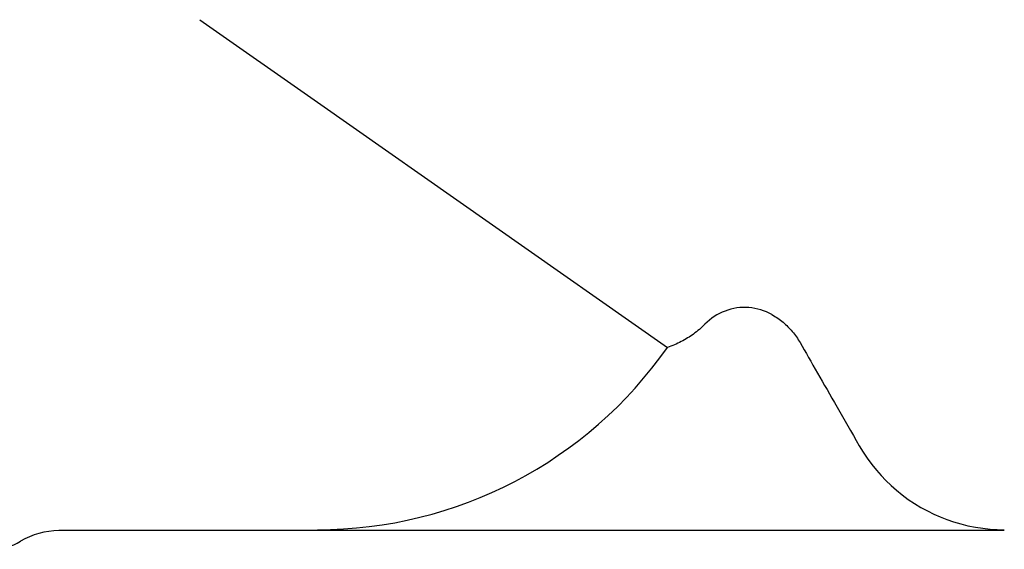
# Model space of a CAD drawing. Header units: millimetres. Extents: x -35 to 3561, y -10 to 463.
# Tile 3 of 24: x 177 to 230, y 180 to 208. Entities that reach past the tile are written whole.
import ezdxf

# ---------------------------------------------------------------- set-up
doc = ezdxf.new("R2010")
doc.units = ezdxf.units.MM
doc.layers.add('DETAIL', color=2, linetype='Continuous')

msp = doc.modelspace()

# ---------------------------------------------------------------- linework, layer by layer
at = {"layer": 'DETAIL'}
for p, q in [((186.978, 208.137), (193.295, 203.713)), ((193.295, 203.713), (212.095, 190.549)), ((193.295, 180.713), (179.395, 180.713)), ((193.295, 180.713), (193.295, 180.762)), ((230.195, 180.713), (193.295, 180.713))]:
    msp.add_line(p, q, dxfattribs=at)
at = {"layer": 'DETAIL', "flags": 128}
for points in [[(217.709, 192.31), (217.565, 192.386), (217.417, 192.454), (217.266, 192.514), (217.111, 192.565), (216.955, 192.608), (216.795, 192.643), (216.634, 192.668), (216.472, 192.685), (216.309, 192.693), (216.147, 192.692), (215.984, 192.682), (215.823, 192.664), (215.662, 192.636), (215.503, 192.6), (215.346, 192.555), (215.192, 192.502), (215.041, 192.44), (214.894, 192.371), (214.75, 192.293), (214.611, 192.207), (214.477, 192.115), (214.348, 192.015), (214.225, 191.908), (214.107, 191.795)], [(217.709, 192.31), (217.788, 192.264), (217.866, 192.216), (217.943, 192.167), (218.019, 192.116), (218.094, 192.062), (218.167, 192.008), (218.239, 191.952), (218.309, 191.895), (218.377, 191.837), (218.443, 191.778), (218.506, 191.719), (218.568, 191.659), (218.627, 191.599), (218.686, 191.536), (218.745, 191.471), (218.803, 191.404), (218.86, 191.334), (218.916, 191.263), (218.971, 191.19), (219.025, 191.116), (219.077, 191.04), (219.127, 190.963), (219.175, 190.885), (219.221, 190.807)], [(214.107, 191.795), (214.035, 191.723), (213.961, 191.653), (213.886, 191.584), (213.81, 191.517), (213.733, 191.452), (213.655, 191.388), (213.576, 191.327), (213.497, 191.268), (213.418, 191.211), (213.338, 191.156), (213.259, 191.104), (213.18, 191.054), (213.098, 191.004), (213.015, 190.956), (212.929, 190.908), (212.842, 190.862), (212.753, 190.817), (212.662, 190.773), (212.57, 190.731), (212.476, 190.691), (212.382, 190.653), (212.287, 190.616), (212.191, 190.582), (212.095, 190.549)], [(219.221, 190.807), (219.333, 190.612), (219.446, 190.415), (219.561, 190.215), (219.677, 190.012), (219.795, 189.807), (219.915, 189.599), (220.036, 189.387), (220.159, 189.173), (220.284, 188.956), (220.411, 188.735), (220.539, 188.511), (220.67, 188.284), (220.802, 188.054), (220.936, 187.82), (221.073, 187.583), (221.211, 187.342), (221.352, 187.097), (221.495, 186.849), (221.64, 186.596), (221.787, 186.34), (221.937, 186.08), (222.089, 185.816), (222.244, 185.547), (222.401, 185.274)], [(222.401, 185.274), (222.609, 184.931), (222.833, 184.595), (223.071, 184.272), (223.32, 183.963), (223.576, 183.671), (223.837, 183.399), (224.109, 183.138), (224.401, 182.881), (224.71, 182.632), (225.033, 182.394), (225.368, 182.169), (225.712, 181.962), (226.06, 181.771), (226.409, 181.6), (226.754, 181.448), (227.105, 181.311), (227.473, 181.185), (227.853, 181.073), (228.243, 180.977), (228.639, 180.898), (229.036, 180.838), (229.43, 180.795), (229.818, 180.77), (230.195, 180.762)]]:
    msp.add_lwpolyline(points, dxfattribs=at)
at = {"layer": 'DETAIL'}
for centre, radius, start, end in [((193.295, 203.713), 22.951, 270, 325), ((179.395, 176.713), 4, 90, 121.0027), ((175.789, 182.713), 3, 270, 301.0027)]:
    msp.add_arc(centre, radius, start, end, dxfattribs=at)

doc.saveas('drawing.dxf')
